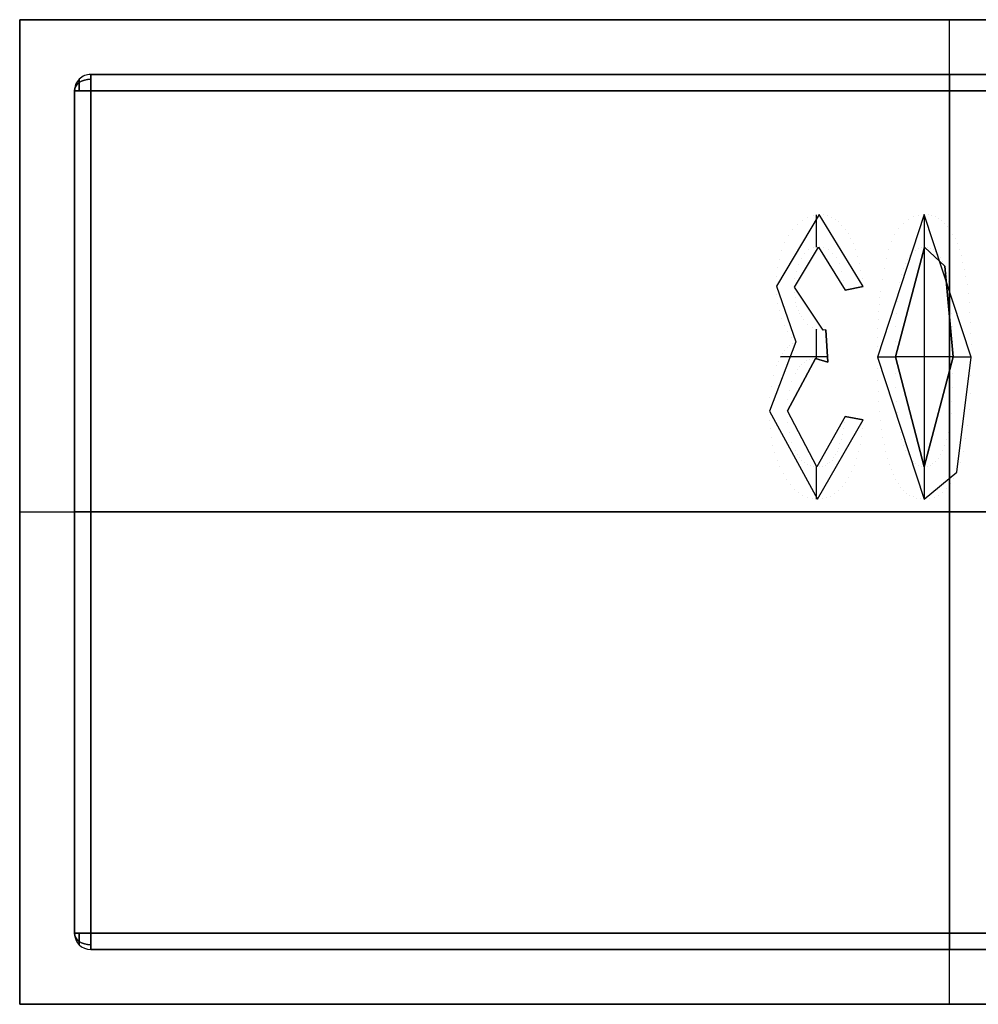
# Model space of a CAD drawing. Extents: x -64 to 57, y 4 to 161.
# Tile 120 of 256: x -39.654 to -38.778, y 96.324 to 97.224. Entities that reach past the tile are written whole.
import ezdxf

# ---------------------------------------------------------------- set-up
doc = ezdxf.new("R2010")
doc.units = 0
doc.layers.add('DEFAULT', color=7, linetype='CONTINUOUS')

msp = doc.modelspace()

# ---------------------------------------------------------------- linework, layer by layer
at = {"layer": 'DEFAULT', "color": 8}
for p, q in [((-39.65395, 97.22402, 35.28056), (-39.65395, 96.32402, 35.28056)), ((-37.95396, 97.22402, 35.28056), (-39.65395, 97.22402, 35.28056)), ((-39.65395, 97.22402, 35.28056), (-39.65395, 97.22402, 35.88056)), ((-39.65395, 97.22402, 35.88056), (-37.95396, 97.22402, 35.88056)), ((-39.65395, 97.22402, 35.88056), (-39.65395, 96.32402, 35.88056)), ((-39.65395, 97.22402, 35.58056), (-37.95396, 97.22402, 35.58056)), ((-39.65395, 96.32402, 35.58056), (-39.65395, 97.22402, 35.58056)), ((-38.80396, 96.32402, 35.28056), (-38.80396, 97.22402, 35.28056)), ((-38.80396, 97.22402, 35.28056), (-38.80396, 97.22402, 35.88056)), ((-38.80396, 96.32402, 35.88056), (-38.80396, 97.22402, 35.88056)), ((-39.65395, 96.77402, 35.28056), (-37.95396, 96.77402, 35.28056)), ((-39.65395, 96.77402, 35.28056), (-39.65395, 96.77402, 35.88056)), ((-39.65395, 96.77402, 35.88056), (-37.95396, 96.77402, 35.88056)), ((-39.65395, 96.32402, 35.28056), (-37.95396, 96.32402, 35.28056)), ((-39.65395, 96.32402, 35.88056), (-39.65395, 96.32402, 35.28056)), ((-37.95396, 96.32402, 35.88056), (-39.65395, 96.32402, 35.88056)), ((-39.65395, 96.32402, 35.58056), (-37.95396, 96.32402, 35.58056)), ((-38.80396, 96.32402, 35.88056), (-38.80396, 96.32402, 35.28056))]:
    msp.add_line(p, q, dxfattribs=at)
at = {"layer": 'DEFAULT', "color": 9}
for p, q in [((-38.01896, 97.17402, 35.85024), (-39.58896, 97.17402, 35.85024)), ((-39.58896, 97.17402, 35.58024), (-38.01896, 97.17402, 35.58024)), ((-39.58896, 97.17402, 35.85024), (-39.58896, 97.17402, 35.58024)), ((-38.01896, 97.17402, 35.71524), (-39.58896, 97.17402, 35.71524)), ((-38.80396, 97.17402, 35.85024), (-38.80396, 97.17402, 35.58024)), ((-39.60396, 97.15902, 35.85024), (-39.60396, 96.38902, 35.85024)), ((-39.60396, 97.15902, 35.58024), (-39.60396, 97.15902, 35.85024)), ((-39.60396, 96.38902, 35.58024), (-39.60396, 97.15902, 35.58024)), ((-39.60396, 97.15902, 35.71524), (-39.60396, 96.38902, 35.71524)), ((-39.58896, 97.15902, 35.86524), (-38.01896, 97.15902, 35.86524)), ((-39.58896, 96.38902, 35.86524), (-39.58896, 97.15902, 35.86524)), ((-38.01896, 97.15902, 35.56524), (-39.58896, 97.15902, 35.56524)), ((-39.58896, 97.15902, 35.56524), (-39.58896, 96.38902, 35.56524)), ((-38.80396, 97.15902, 35.86524), (-38.80396, 96.38902, 35.86524)), ((-38.80396, 97.15902, 35.56524), (-38.80396, 97.03257, 35.56524)), ((-38.92318, 97.04585, 35.56324), (-38.96213, 96.98056, 35.56324)), ((-38.92318, 97.04585, 35.56524), (-38.96213, 96.98056, 35.56524)), ((-38.92318, 97.04585, 35.56424), (-38.96213, 96.98056, 35.56424)), ((-38.93851, 97.04086, 35.56324), (-38.93851, 97.04086, 35.56524)), ((-38.93363, 97.04364, 35.56324), (-38.93363, 97.04364, 35.56524)), ((-38.92848, 97.04528, 35.56324), (-38.92848, 97.04528, 35.56524)), ((-38.92591, 97.04564, 35.56324), (-38.92591, 97.01601, 35.56324)), ((-38.92318, 97.04585, 35.56524), (-38.92318, 97.04585, 35.56324)), ((-38.8831, 96.97999, 35.56324), (-38.92318, 97.04585, 35.56324)), ((-38.8831, 96.97999, 35.56524), (-38.92318, 97.04585, 35.56524)), ((-38.8831, 96.97999, 35.56424), (-38.92318, 97.04585, 35.56424)), ((-38.91932, 97.04559, 35.56324), (-38.91932, 97.04559, 35.56524)), ((-38.91557, 97.04477, 35.56324), (-38.91557, 97.04477, 35.56524)), ((-38.91202, 97.04343, 35.56324), (-38.91202, 97.04343, 35.56524)), ((-38.90862, 97.04153, 35.56324), (-38.90862, 97.04153, 35.56524)), ((-38.90538, 97.03911, 35.56324), (-38.90538, 97.03911, 35.56524)), ((-38.82713, 97.04585, 35.56324), (-38.86993, 96.91568, 35.56324)), ((-38.82713, 97.04585, 35.56524), (-38.86993, 96.91568, 35.56524)), ((-38.82713, 97.04585, 35.56424), (-38.86993, 96.91568, 35.56424)), ((-38.84195, 97.04117, 35.56324), (-38.84195, 97.04117, 35.56524)), ((-38.83726, 97.04379, 35.56324), (-38.83726, 97.04379, 35.56524)), ((-38.83227, 97.04533, 35.56324), (-38.83227, 97.04533, 35.56524)), ((-38.82713, 97.04585, 35.56524), (-38.82713, 97.04585, 35.56324)), ((-38.78432, 96.91568, 35.56324), (-38.82713, 97.04585, 35.56324)), ((-38.78432, 96.91568, 35.56524), (-38.82713, 97.04585, 35.56524)), ((-38.78432, 96.91568, 35.56424), (-38.82713, 97.04585, 35.56424)), ((-38.82713, 97.04585, 35.56324), (-38.82713, 97.0162, 35.56324)), ((-38.82363, 97.04564, 35.56324), (-38.82363, 97.04564, 35.56524)), ((-38.82029, 97.04497, 35.56324), (-38.82029, 97.04497, 35.56524)), ((-38.8171, 97.04384, 35.56324), (-38.8171, 97.04384, 35.56524)), ((-38.81406, 97.0423, 35.56324), (-38.81406, 97.0423, 35.56524)), ((-38.81113, 97.04034, 35.56324), (-38.81113, 97.04034, 35.56524)), ((-38.8084, 97.03787, 35.56324), (-38.8084, 97.03787, 35.56524)), ((-38.94752, 97.03221, 35.56324), (-38.94752, 97.03221, 35.56524)), ((-38.9432, 97.037, 35.56324), (-38.9432, 97.037, 35.56524)), ((-38.90235, 97.03618, 35.56324), (-38.90235, 97.03618, 35.56524)), ((-38.89941, 97.03268, 35.56324), (-38.89941, 97.03268, 35.56524)), ((-38.85059, 97.03299, 35.56324), (-38.85059, 97.03299, 35.56524)), ((-38.84647, 97.03757, 35.56324), (-38.84647, 97.03757, 35.56524)), ((-38.80578, 97.03499, 35.56324), (-38.80578, 97.03499, 35.56524)), ((-38.80336, 97.0317, 35.56324), (-38.80336, 97.0317, 35.56524)), ((-38.95457, 97.02018, 35.56324), (-38.95457, 97.02018, 35.56524)), ((-38.95133, 97.02661, 35.56324), (-38.95133, 97.02661, 35.56524)), ((-38.89669, 97.02861, 35.56324), (-38.89669, 97.02861, 35.56524)), ((-38.89417, 97.02409, 35.56324), (-38.89417, 97.02409, 35.56524)), ((-38.85717, 97.0211, 35.56324), (-38.85717, 97.0211, 35.56524)), ((-38.85419, 97.02753, 35.56324), (-38.85419, 97.02753, 35.56524)), ((-38.80104, 97.02794, 35.56324), (-38.80104, 97.02794, 35.56524)), ((-38.79893, 97.02378, 35.56324), (-38.79893, 97.02378, 35.56524)), ((-38.95724, 97.01292, 35.56324), (-38.95724, 97.01292, 35.56524)), ((-38.94567, 96.97948, 35.56324), (-38.92375, 97.01621, 35.56324)), ((-38.94567, 96.97948, 35.56524), (-38.92375, 97.01621, 35.56524)), ((-38.94567, 96.97948, 35.56424), (-38.92375, 97.01621, 35.56424)), ((-38.93255, 97.01359, 35.56324), (-38.93255, 97.01359, 35.56524)), ((-38.92838, 97.01555, 35.56324), (-38.92838, 97.01555, 35.56524)), ((-38.92375, 97.01621, 35.56324), (-38.89957, 96.9767, 35.56324)), ((-38.92375, 97.01621, 35.56524), (-38.89957, 96.9767, 35.56524)), ((-38.92375, 97.01621, 35.56524), (-38.92375, 97.01621, 35.56324)), ((-38.92375, 97.01621, 35.56424), (-38.89957, 96.9767, 35.56424)), ((-38.91917, 97.0156, 35.56324), (-38.91917, 97.0156, 35.56524)), ((-38.91495, 97.01374, 35.56324), (-38.91495, 97.01374, 35.56524)), ((-38.89185, 97.0191, 35.56324), (-38.89185, 97.0191, 35.56524)), ((-38.88979, 97.01369, 35.56324), (-38.88979, 97.01369, 35.56524)), ((-38.85964, 97.0138, 35.56324), (-38.85964, 97.0138, 35.56524)), ((-38.82697, 97.01621, 35.56324), (-38.85347, 96.91579, 35.56324)), ((-38.82697, 97.01621, 35.56524), (-38.85347, 96.91579, 35.56524)), ((-38.85347, 96.91579, 35.56424), (-38.82697, 97.01621, 35.56424)), ((-38.83788, 97.01122, 35.56324), (-38.83788, 97.01122, 35.56524)), ((-38.83536, 97.01344, 35.56324), (-38.83536, 97.01344, 35.56524)), ((-38.83274, 97.01498, 35.56324), (-38.83274, 97.01498, 35.56524)), ((-38.82991, 97.01591, 35.56324), (-38.82991, 97.01591, 35.56524)), ((-38.82713, 97.0162, 35.56524), (-38.82713, 96.81536, 35.56524)), ((-38.82697, 97.01621, 35.56324), (-38.82697, 97.01621, 35.56524)), ((-38.80835, 96.99862, 35.56324), (-38.82697, 97.01621, 35.56324)), ((-38.80835, 96.99862, 35.56524), (-38.82697, 97.01621, 35.56524)), ((-38.82697, 97.01621, 35.56424), (-38.80835, 96.99862, 35.56424)), ((-38.82425, 97.01596, 35.56324), (-38.82425, 97.01596, 35.56524)), ((-38.82162, 97.01513, 35.56324), (-38.82162, 97.01513, 35.56524)), ((-38.8191, 97.01374, 35.56324), (-38.8191, 97.01374, 35.56524)), ((-38.81674, 97.01184, 35.56324), (-38.81674, 97.01184, 35.56524)), ((-38.79693, 97.0191, 35.56324), (-38.79693, 97.0191, 35.56524)), ((-38.79508, 97.01405, 35.56324), (-38.79508, 97.01405, 35.56524)), ((-38.9594, 97.0052, 35.56324), (-38.9594, 97.0052, 35.56524)), ((-38.93954, 97.00577, 35.56324), (-38.93954, 97.00577, 35.56524)), ((-38.93625, 97.01035, 35.56324), (-38.93625, 97.01035, 35.56524)), ((-38.91114, 97.01066, 35.56324), (-38.91114, 97.01066, 35.56524)), ((-38.90775, 97.00634, 35.56324), (-38.90775, 97.00634, 35.56524)), ((-38.88799, 97.00783, 35.56324), (-38.88799, 97.00783, 35.56524)), ((-38.86175, 97.00562, 35.56324), (-38.86175, 97.00562, 35.56524)), ((-38.84236, 97.005, 35.56324), (-38.84236, 97.005, 35.56524)), ((-38.8402, 97.00845, 35.56324), (-38.8402, 97.00845, 35.56524)), ((-38.81447, 97.00932, 35.56324), (-38.81447, 97.00932, 35.56524)), ((-38.81231, 97.00634, 35.56324), (-38.81231, 97.00634, 35.56524)), ((-38.81025, 97.00273, 35.56324), (-38.81025, 97.00273, 35.56524)), ((-38.79338, 97.0085, 35.56324), (-38.79338, 97.0085, 35.56524)), ((-38.79178, 97.00253, 35.56324), (-38.79178, 97.00253, 35.56524)), ((-38.9609, 96.99723, 35.56324), (-38.9609, 96.99723, 35.56524)), ((-38.94412, 96.99399, 35.56324), (-38.94412, 96.99399, 35.56524)), ((-38.94222, 97.00021, 35.56324), (-38.94222, 97.00021, 35.56524)), ((-38.90487, 97.00078, 35.56324), (-38.90487, 97.00078, 35.56524)), ((-38.9025, 96.99399, 35.56324), (-38.9025, 96.99399, 35.56524)), ((-38.8864, 97.00155, 35.56324), (-38.8864, 97.00155, 35.56524)), ((-38.88506, 96.99481, 35.56324), (-38.88506, 96.99481, 35.56524)), ((-38.86366, 96.99656, 35.56324), (-38.86366, 96.99656, 35.56524)), ((-38.84627, 96.9963, 35.56324), (-38.84627, 96.9963, 35.56524)), ((-38.84442, 97.00099, 35.56324), (-38.84442, 97.00099, 35.56524)), ((-38.80835, 96.99862, 35.56324), (-38.80835, 96.99862, 35.56524)), ((-38.80079, 96.91579, 35.56324), (-38.80835, 96.99862, 35.56324)), ((-38.80079, 96.91579, 35.56524), (-38.80835, 96.99862, 35.56524)), ((-38.80835, 96.99862, 35.56424), (-38.80079, 96.91579, 35.56424)), ((-38.79039, 96.9961, 35.56324), (-38.79039, 96.9961, 35.56524)), ((-38.96182, 96.989, 35.56324), (-38.96182, 96.989, 35.56524)), ((-38.94531, 96.98709, 35.56324), (-38.94531, 96.98709, 35.56524)), ((-38.90075, 96.98596, 35.56324), (-38.90075, 96.98596, 35.56524)), ((-38.88398, 96.98761, 35.56324), (-38.88398, 96.98761, 35.56524)), ((-38.86541, 96.98668, 35.56324), (-38.86541, 96.98668, 35.56524)), ((-38.84797, 96.9907, 35.56324), (-38.84797, 96.9907, 35.56524)), ((-38.8066, 96.99239, 35.56324), (-38.8066, 96.99239, 35.56524)), ((-38.80506, 96.98504, 35.56324), (-38.80506, 96.98504, 35.56524)), ((-38.78911, 96.9892, 35.56324), (-38.78911, 96.9892, 35.56524)), ((-38.96213, 96.98056, 35.56324), (-38.94459, 96.92963, 35.56324)), ((-38.96213, 96.98056, 35.56524), (-38.94459, 96.92963, 35.56524)), ((-38.96213, 96.98056, 35.56524), (-38.96213, 96.98056, 35.56324)), ((-38.96213, 96.98056, 35.56424), (-38.94459, 96.92963, 35.56424)), ((-38.94567, 96.97948, 35.56524), (-38.94567, 96.97948, 35.56324)), ((-38.91958, 96.94012, 35.56324), (-38.94567, 96.97948, 35.56324)), ((-38.91958, 96.94012, 35.56524), (-38.94567, 96.97948, 35.56524)), ((-38.91958, 96.94012, 35.56424), (-38.94567, 96.97948, 35.56424)), ((-38.89957, 96.9767, 35.56324), (-38.8831, 96.97999, 35.56324)), ((-38.89957, 96.9767, 35.56524), (-38.8831, 96.97999, 35.56524)), ((-38.8831, 96.97999, 35.56424), (-38.89957, 96.9767, 35.56424)), ((-38.89957, 96.9767, 35.56524), (-38.89957, 96.9767, 35.56324)), ((-38.89134, 96.97835, 35.56524), (-38.89134, 96.97835, 35.56324)), ((-38.8831, 96.97999, 35.56524), (-38.8831, 96.97999, 35.56324)), ((-38.86695, 96.97593, 35.56324), (-38.86695, 96.97593, 35.56524)), ((-38.85064, 96.97567, 35.56324), (-38.85064, 96.97567, 35.56524)), ((-38.84941, 96.9838, 35.56324), (-38.84941, 96.9838, 35.56524)), ((-38.80372, 96.97644, 35.56324), (-38.80372, 96.97644, 35.56524)), ((-38.78798, 96.98185, 35.56324), (-38.78798, 96.98185, 35.56524)), ((-38.96187, 96.97259, 35.56324), (-38.96187, 96.97259, 35.56524)), ((-38.94556, 96.97464, 35.56324), (-38.94556, 96.97464, 35.56524)), ((-38.94515, 96.97012, 35.56324), (-38.94515, 96.97012, 35.56524)), ((-38.94453, 96.9659, 35.56324), (-38.94453, 96.9659, 35.56524)), ((-38.86767, 96.97012, 35.56324), (-38.86767, 96.97012, 35.56524)), ((-38.85167, 96.96621, 35.56324), (-38.85167, 96.96621, 35.56524)), ((-38.80269, 96.96672, 35.56324), (-38.80269, 96.96672, 35.56524)), ((-38.787, 96.97398, 35.56324), (-38.787, 96.97398, 35.56524)), ((-38.96105, 96.96497, 35.56324), (-38.96105, 96.96497, 35.56524)), ((-38.95966, 96.95777, 35.56324), (-38.95966, 96.95777, 35.56524)), ((-38.94366, 96.96204, 35.56324), (-38.94366, 96.96204, 35.56524)), ((-38.94253, 96.95844, 35.56324), (-38.94253, 96.95844, 35.56524)), ((-38.86875, 96.957, 35.56324), (-38.86875, 96.957, 35.56524)), ((-38.86824, 96.96379, 35.56324), (-38.86824, 96.96379, 35.56524)), ((-38.78618, 96.96559, 35.56324), (-38.78618, 96.96559, 35.56524)), ((-38.95771, 96.95087, 35.56324), (-38.95771, 96.95087, 35.56524)), ((-38.94114, 96.95525, 35.56324), (-38.94114, 96.95525, 35.56524)), ((-38.93954, 96.95232, 35.56324), (-38.93954, 96.95232, 35.56524)), ((-38.93764, 96.94974, 35.56324), (-38.93764, 96.94974, 35.56524)), ((-38.86921, 96.94969, 35.56324), (-38.86921, 96.94969, 35.56524)), ((-38.85244, 96.9555, 35.56324), (-38.85244, 96.9555, 35.56524)), ((-38.80187, 96.95576, 35.56324), (-38.80187, 96.95576, 35.56524)), ((-38.78551, 96.95664, 35.56324), (-38.78551, 96.95664, 35.56524)), ((-38.95524, 96.94455, 35.56324), (-38.95524, 96.94455, 35.56524)), ((-38.9522, 96.93889, 35.56324), (-38.9522, 96.93889, 35.56524)), ((-38.93352, 96.94552, 35.56324), (-38.93352, 96.94552, 35.56524)), ((-38.9291, 96.94254, 35.56324), (-38.9291, 96.94254, 35.56524)), ((-38.92591, 96.94115, 35.56324), (-38.92591, 96.91431, 35.56324)), ((-38.92447, 96.94074, 35.56324), (-38.92447, 96.94074, 35.56524)), ((-38.91701, 96.94048, 35.56324), (-38.91958, 96.94012, 35.56324)), ((-38.91701, 96.94048, 35.56524), (-38.91958, 96.94012, 35.56524)), ((-38.91701, 96.94048, 35.56424), (-38.91958, 96.94012, 35.56424)), ((-38.91958, 96.94012, 35.56524), (-38.91958, 96.94012, 35.56324)), ((-38.91845, 96.94022, 35.56324), (-38.91845, 96.94022, 35.56524)), ((-38.91521, 96.91085, 35.56524), (-38.91701, 96.94048, 35.56524)), ((-38.91701, 96.94048, 35.56524), (-38.91701, 96.94048, 35.56324)), ((-38.91521, 96.91085, 35.56424), (-38.91701, 96.94048, 35.56324)), ((-38.91701, 96.94048, 35.56524), (-38.91521, 96.91085, 35.56424)), ((-38.91701, 96.94048, 35.56324), (-38.91521, 96.91085, 35.56324)), ((-38.91701, 96.94048, 35.56424), (-38.91521, 96.91085, 35.56424)), ((-38.86952, 96.94192, 35.56324), (-38.86952, 96.94192, 35.56524)), ((-38.85301, 96.94357, 35.56324), (-38.85301, 96.94357, 35.56524)), ((-38.80125, 96.94362, 35.56324), (-38.80125, 96.94362, 35.56524)), ((-38.78499, 96.94722, 35.56324), (-38.78499, 96.94722, 35.56524)), ((-38.94865, 96.9339, 35.56324), (-38.94865, 96.9339, 35.56524)), ((-38.86973, 96.93369, 35.56324), (-38.86973, 96.93369, 35.56524)), ((-38.85337, 96.9303, 35.56324), (-38.85337, 96.9303, 35.56524)), ((-38.80089, 96.9303, 35.56324), (-38.80089, 96.9303, 35.56524)), ((-38.78463, 96.93724, 35.56324), (-38.78463, 96.93724, 35.56524)), ((-38.94459, 96.92963, 35.56324), (-38.96872, 96.86629, 35.56324)), ((-38.94459, 96.92963, 35.56524), (-38.96872, 96.86629, 35.56524)), ((-38.94459, 96.92963, 35.56424), (-38.96872, 96.86629, 35.56424)), ((-38.95467, 96.92155, 35.56324), (-38.95467, 96.92155, 35.56524)), ((-38.95235, 96.92407, 35.56324), (-38.95235, 96.92407, 35.56524)), ((-38.94994, 96.92628, 35.56324), (-38.94994, 96.92628, 35.56524)), ((-38.94731, 96.92813, 35.56324), (-38.94731, 96.92813, 35.56524)), ((-38.94459, 96.92963, 35.56524), (-38.94459, 96.92963, 35.56324)), ((-38.91611, 96.92566, 35.56474), (-38.91611, 96.92566, 35.56374)), ((-38.86988, 96.92494, 35.56324), (-38.86988, 96.92494, 35.56524)), ((-38.78437, 96.92669, 35.56324), (-38.78437, 96.92669, 35.56524)), ((-38.95879, 96.91537, 35.56324), (-38.95879, 96.91537, 35.56524)), ((-38.91551, 96.91579, 35.56324), (-38.95855, 96.91579, 35.56324)), ((-38.95678, 96.91862, 35.56324), (-38.95678, 96.91862, 35.56524)), ((-38.95225, 96.86655, 35.56524), (-38.92658, 96.91435, 35.56524)), ((-38.95225, 96.86655, 35.56324), (-38.92658, 96.91435, 35.56424)), ((-38.92658, 96.91435, 35.56424), (-38.95225, 96.86655, 35.56524)), ((-38.92658, 96.91435, 35.56324), (-38.95225, 96.86655, 35.56324)), ((-38.95225, 96.86655, 35.56424), (-38.92658, 96.91435, 35.56424)), ((-38.9344, 96.91244, 35.56324), (-38.9344, 96.91244, 35.56524)), ((-38.93193, 96.91352, 35.56324), (-38.93193, 96.91352, 35.56524)), ((-38.92931, 96.91414, 35.56322), (-38.92931, 96.91414, 35.56525)), ((-38.92658, 96.91435, 35.56424), (-38.91521, 96.91085, 35.56424)), ((-38.91521, 96.91085, 35.56424), (-38.92658, 96.91435, 35.56424)), ((-38.92658, 96.91435, 35.56424), (-38.91521, 96.91085, 35.56424)), ((-38.92658, 96.91435, 35.56524), (-38.91521, 96.91085, 35.56524)), ((-38.91521, 96.91085, 35.56324), (-38.92658, 96.91435, 35.56324)), ((-38.92416, 96.91414, 35.56324), (-38.92416, 96.91414, 35.56524)), ((-38.92143, 96.91347, 35.56324), (-38.92143, 96.91347, 35.56524)), ((-38.91845, 96.91239, 35.56324), (-38.91845, 96.91239, 35.56524)), ((-38.86993, 96.91579, 35.56324), (-38.85347, 96.91579, 35.56324)), ((-38.86993, 96.91568, 35.56324), (-38.82713, 96.78572, 35.56324)), ((-38.86993, 96.91568, 35.56524), (-38.82713, 96.78572, 35.56524)), ((-38.86993, 96.91568, 35.56524), (-38.86993, 96.91568, 35.56324)), ((-38.86993, 96.91568, 35.56424), (-38.82713, 96.78572, 35.56424)), ((-38.85347, 96.91579, 35.56324), (-38.82713, 96.81536, 35.56324)), ((-38.85347, 96.91579, 35.56324), (-38.85347, 96.91579, 35.56524)), ((-38.85347, 96.91579, 35.56524), (-38.82713, 96.81536, 35.56524)), ((-38.82713, 96.81536, 35.56424), (-38.85347, 96.91579, 35.56424)), ((-38.80079, 96.91579, 35.56524), (-38.85347, 96.91579, 35.56524)), ((-38.82713, 96.81536, 35.56324), (-38.80079, 96.91579, 35.56324)), ((-38.82713, 96.81536, 35.56524), (-38.80079, 96.91579, 35.56524)), ((-38.80079, 96.91579, 35.56424), (-38.82713, 96.81536, 35.56424)), ((-38.80079, 96.91579, 35.56324), (-38.80079, 96.91579, 35.56524)), ((-38.80079, 96.91579, 35.56324), (-38.78432, 96.91579, 35.56324)), ((-38.79729, 96.81047, 35.56324), (-38.78432, 96.91568, 35.56324)), ((-38.79729, 96.81047, 35.56524), (-38.78432, 96.91568, 35.56524)), ((-38.79729, 96.81047, 35.56424), (-38.78432, 96.91568, 35.56424)), ((-38.78432, 96.91568, 35.56524), (-38.78432, 96.91568, 35.56324)), ((-38.96228, 96.90776, 35.56324), (-38.96228, 96.90776, 35.56524)), ((-38.96059, 96.91172, 35.56324), (-38.96059, 96.91172, 35.56524)), ((-38.94315, 96.904, 35.56324), (-38.94315, 96.904, 35.56524)), ((-38.94114, 96.90673, 35.56324), (-38.94114, 96.90673, 35.56524)), ((-38.93903, 96.90905, 35.56324), (-38.93903, 96.90905, 35.56524)), ((-38.93677, 96.91095, 35.56324), (-38.93677, 96.91095, 35.56524)), ((-38.86988, 96.90473, 35.56324), (-38.86988, 96.90473, 35.56524)), ((-38.96511, 96.89896, 35.56324), (-38.96511, 96.89896, 35.56524)), ((-38.945, 96.90081, 35.56324), (-38.945, 96.90081, 35.56524)), ((-38.86963, 96.89428, 35.56324), (-38.86963, 96.89428, 35.56524)), ((-38.85337, 96.90097, 35.56324), (-38.85337, 96.90097, 35.56524)), ((-38.80089, 96.90097, 35.56324), (-38.80089, 96.90097, 35.56524)), ((-38.78453, 96.89835, 35.56324), (-38.78453, 96.89835, 35.56524)), ((-38.96712, 96.88914, 35.56324), (-38.96712, 96.88914, 35.56524)), ((-38.95045, 96.88548, 35.56324), (-38.95045, 96.88548, 35.56524)), ((-38.94819, 96.89361, 35.56324), (-38.94819, 96.89361, 35.56524)), ((-38.85301, 96.88749, 35.56324), (-38.85301, 96.88749, 35.56524)), ((-38.80125, 96.88744, 35.56324), (-38.80125, 96.88744, 35.56524)), ((-38.9683, 96.87823, 35.56324), (-38.9683, 96.87823, 35.56524)), ((-38.95179, 96.87648, 35.56324), (-38.95179, 96.87648, 35.56524)), ((-38.86926, 96.8844, 35.56324), (-38.86926, 96.8844, 35.56524)), ((-38.78515, 96.88219, 35.56324), (-38.78515, 96.88219, 35.56524)), ((-38.86875, 96.87499, 35.56324), (-38.86875, 96.87499, 35.56524)), ((-38.85239, 96.87535, 35.56324), (-38.85239, 96.87535, 35.56524)), ((-38.80187, 96.8753, 35.56324), (-38.80187, 96.8753, 35.56524)), ((-38.78612, 96.86727, 35.56324), (-38.78612, 96.86727, 35.56524)), ((-38.96872, 96.86629, 35.56324), (-38.92468, 96.78572, 35.56324)), ((-38.96872, 96.86629, 35.56524), (-38.92468, 96.78572, 35.56524)), ((-38.96872, 96.86629, 35.56524), (-38.96872, 96.86629, 35.56324)), ((-38.96872, 96.86629, 35.56424), (-38.92468, 96.78572, 35.56424)), ((-38.96851, 96.85801, 35.56324), (-38.96851, 96.85801, 35.56524)), ((-38.95225, 96.86655, 35.56524), (-38.95225, 96.86655, 35.56324)), ((-38.92524, 96.81536, 35.56324), (-38.95225, 96.86655, 35.56324)), ((-38.92524, 96.81536, 35.56524), (-38.95225, 96.86655, 35.56524)), ((-38.92524, 96.81536, 35.56424), (-38.95225, 96.86655, 35.56424)), ((-38.89957, 96.86146, 35.56324), (-38.92524, 96.81536, 35.56324)), ((-38.89957, 96.86146, 35.56524), (-38.92524, 96.81536, 35.56524)), ((-38.89957, 96.86146, 35.56424), (-38.92524, 96.81536, 35.56424)), ((-38.92468, 96.78572, 35.56324), (-38.8831, 96.85816, 35.56324)), ((-38.92468, 96.78572, 35.56524), (-38.8831, 96.85816, 35.56524)), ((-38.92468, 96.78572, 35.56424), (-38.8831, 96.85816, 35.56424)), ((-38.89957, 96.86146, 35.56524), (-38.89957, 96.86146, 35.56324)), ((-38.8831, 96.85816, 35.56324), (-38.89957, 96.86146, 35.56324)), ((-38.8831, 96.85816, 35.56524), (-38.89957, 96.86146, 35.56524)), ((-38.89957, 96.86146, 35.56424), (-38.8831, 96.85816, 35.56424)), ((-38.89134, 96.85981, 35.56524), (-38.89134, 96.85981, 35.56324)), ((-38.8831, 96.85816, 35.56524), (-38.8831, 96.85816, 35.56324)), ((-38.86808, 96.86609, 35.56324), (-38.86808, 96.86609, 35.56524)), ((-38.85157, 96.86454, 35.56324), (-38.85157, 96.86454, 35.56524)), ((-38.80269, 96.86444, 35.56324), (-38.80269, 96.86444, 35.56524)), ((-38.96794, 96.85009, 35.56324), (-38.96794, 96.85009, 35.56524)), ((-38.95184, 96.85611, 35.56324), (-38.95184, 96.85611, 35.56524)), ((-38.90116, 96.85009, 35.56324), (-38.90116, 96.85009, 35.56524)), ((-38.90029, 96.85554, 35.56324), (-38.90029, 96.85554, 35.56524)), ((-38.88367, 96.85034, 35.56324), (-38.88367, 96.85034, 35.56524)), ((-38.86726, 96.8577, 35.56324), (-38.86726, 96.8577, 35.56524)), ((-38.86628, 96.84983, 35.56324), (-38.86628, 96.84983, 35.56524)), ((-38.85049, 96.85508, 35.56324), (-38.85049, 96.85508, 35.56524)), ((-38.80372, 96.85497, 35.56324), (-38.80372, 96.85497, 35.56524)), ((-38.78756, 96.85348, 35.56324), (-38.78756, 96.85348, 35.56524)), ((-38.96697, 96.84247, 35.56324), (-38.96697, 96.84247, 35.56524)), ((-38.9505, 96.84654, 35.56324), (-38.9505, 96.84654, 35.56524)), ((-38.90312, 96.84041, 35.56324), (-38.90312, 96.84041, 35.56524)), ((-38.90209, 96.84499, 35.56324), (-38.90209, 96.84499, 35.56524)), ((-38.88449, 96.84288, 35.56324), (-38.88449, 96.84288, 35.56524)), ((-38.86515, 96.84247, 35.56324), (-38.86515, 96.84247, 35.56524)), ((-38.8492, 96.8469, 35.56324), (-38.8492, 96.8469, 35.56524)), ((-38.84766, 96.84011, 35.56324), (-38.84766, 96.84011, 35.56524)), ((-38.8066, 96.84, 35.56324), (-38.8066, 96.84, 35.56524)), ((-38.80506, 96.84685, 35.56324), (-38.80506, 96.84685, 35.56524)), ((-38.78937, 96.84093, 35.56324), (-38.78937, 96.84093, 35.56524)), ((-38.96558, 96.83517, 35.56324), (-38.96558, 96.83517, 35.56524)), ((-38.94834, 96.83789, 35.56324), (-38.94834, 96.83789, 35.56524)), ((-38.90543, 96.83244, 35.56324), (-38.90543, 96.83244, 35.56524)), ((-38.90425, 96.8362, 35.56324), (-38.90425, 96.8362, 35.56524)), ((-38.88568, 96.83578, 35.56324), (-38.88568, 96.83578, 35.56524)), ((-38.86391, 96.83563, 35.56324), (-38.86391, 96.83563, 35.56524)), ((-38.84586, 96.8346, 35.56324), (-38.84586, 96.8346, 35.56524)), ((-38.80835, 96.83455, 35.56324), (-38.80835, 96.83455, 35.56524)), ((-38.96383, 96.82817, 35.56324), (-38.96383, 96.82817, 35.56524)), ((-38.94525, 96.83007, 35.56324), (-38.94525, 96.83007, 35.56524)), ((-38.9434, 96.82663, 35.56324), (-38.9434, 96.82663, 35.56524)), ((-38.9414, 96.82364, 35.56324), (-38.9414, 96.82364, 35.56524)), ((-38.9097, 96.82364, 35.56324), (-38.9097, 96.82364, 35.56524)), ((-38.90816, 96.82616, 35.56324), (-38.90816, 96.82616, 35.56524)), ((-38.90677, 96.8291, 35.56324), (-38.90677, 96.8291, 35.56524)), ((-38.88892, 96.82272, 35.56324), (-38.88892, 96.82272, 35.56524)), ((-38.88717, 96.82904, 35.56324), (-38.88717, 96.82904, 35.56524)), ((-38.86247, 96.8292, 35.56324), (-38.86247, 96.8292, 35.56524)), ((-38.86093, 96.82318, 35.56324), (-38.86093, 96.82318, 35.56524)), ((-38.8439, 96.83007, 35.56324), (-38.8439, 96.83007, 35.56524)), ((-38.84184, 96.82616, 35.56324), (-38.84184, 96.82616, 35.56524)), ((-38.83968, 96.82287, 35.56324), (-38.83968, 96.82287, 35.56524)), ((-38.81458, 96.82287, 35.56324), (-38.81458, 96.82287, 35.56524)), ((-38.81236, 96.82616, 35.56324), (-38.81236, 96.82616, 35.56524)), ((-38.8103, 96.83007, 35.56324), (-38.8103, 96.83007, 35.56524)), ((-38.79163, 96.82961, 35.56324), (-38.79163, 96.82961, 35.56524)), ((-38.96167, 96.82148, 35.56324), (-38.96167, 96.82148, 35.56524)), ((-38.95915, 96.81515, 35.56324), (-38.95915, 96.81515, 35.56524)), ((-38.93918, 96.82112, 35.56324), (-38.93918, 96.82112, 35.56524)), ((-38.93677, 96.81906, 35.56324), (-38.93677, 96.81906, 35.56524)), ((-38.93414, 96.81742, 35.56324), (-38.93414, 96.81742, 35.56524)), ((-38.93136, 96.81628, 35.56324), (-38.93136, 96.81628, 35.56524)), ((-38.92838, 96.81556, 35.56324), (-38.92838, 96.81556, 35.56524)), ((-38.92591, 96.81538, 35.56324), (-38.92591, 96.78578, 35.56324)), ((-38.92524, 96.81536, 35.56524), (-38.92524, 96.81536, 35.56324)), ((-38.92251, 96.81551, 35.56324), (-38.92251, 96.81551, 35.56524)), ((-38.91999, 96.81603, 35.56324), (-38.91999, 96.81603, 35.56524)), ((-38.91758, 96.8169, 35.56324), (-38.91758, 96.8169, 35.56524)), ((-38.91536, 96.81809, 35.56324), (-38.91536, 96.81809, 35.56524)), ((-38.91331, 96.81958, 35.56324), (-38.91331, 96.81958, 35.56524)), ((-38.91145, 96.82143, 35.56324), (-38.91145, 96.82143, 35.56524)), ((-38.89098, 96.81675, 35.56324), (-38.89098, 96.81675, 35.56524)), ((-38.85923, 96.81767, 35.56324), (-38.85923, 96.81767, 35.56524)), ((-38.83742, 96.82019, 35.56324), (-38.83742, 96.82019, 35.56524)), ((-38.835, 96.81809, 35.56324), (-38.835, 96.81809, 35.56524)), ((-38.83248, 96.81654, 35.56324), (-38.83248, 96.81654, 35.56524)), ((-38.82986, 96.81567, 35.56324), (-38.82986, 96.81567, 35.56524)), ((-38.82713, 96.81536, 35.56524), (-38.82713, 96.81536, 35.56324)), ((-38.82713, 96.81536, 35.56324), (-38.82713, 96.78572, 35.56324)), ((-38.8244, 96.81567, 35.56324), (-38.8244, 96.81567, 35.56524)), ((-38.82178, 96.81654, 35.56324), (-38.82178, 96.81654, 35.56524)), ((-38.81926, 96.81803, 35.56324), (-38.81926, 96.81803, 35.56524)), ((-38.81684, 96.82014, 35.56324), (-38.81684, 96.82014, 35.56524)), ((-38.79425, 96.81942, 35.56324), (-38.79425, 96.81942, 35.56524)), ((-38.95621, 96.80913, 35.56324), (-38.95621, 96.80913, 35.56524)), ((-38.89607, 96.80589, 35.56324), (-38.89607, 96.80589, 35.56524)), ((-38.89339, 96.81114, 35.56324), (-38.89339, 96.81114, 35.56524)), ((-38.85738, 96.81258, 35.56324), (-38.85738, 96.81258, 35.56524)), ((-38.85537, 96.8079, 35.56324), (-38.85537, 96.8079, 35.56524)), ((-38.82713, 96.78572, 35.56324), (-38.79729, 96.81047, 35.56324)), ((-38.82713, 96.78572, 35.56524), (-38.79729, 96.81047, 35.56524)), ((-38.82713, 96.78572, 35.56424), (-38.79729, 96.81047, 35.56424)), ((-38.80012, 96.80466, 35.56324), (-38.80012, 96.80466, 35.56524)), ((-38.79729, 96.81047, 35.56324), (-38.79729, 96.81047, 35.56524)), ((-38.95297, 96.80363, 35.56324), (-38.95297, 96.80363, 35.56524)), ((-38.94958, 96.7989, 35.56324), (-38.94958, 96.7989, 35.56524)), ((-38.94592, 96.79488, 35.56324), (-38.94592, 96.79488, 35.56524)), ((-38.90214, 96.79709, 35.56324), (-38.90214, 96.79709, 35.56524)), ((-38.899, 96.80116, 35.56324), (-38.899, 96.80116, 35.56524)), ((-38.85326, 96.80368, 35.56324), (-38.85326, 96.80368, 35.56524)), ((-38.85095, 96.79992, 35.56324), (-38.85095, 96.79992, 35.56524)), ((-38.84853, 96.79658, 35.56324), (-38.84853, 96.79658, 35.56524)), ((-38.80655, 96.7954, 35.56324), (-38.80655, 96.7954, 35.56524)), ((-38.80396, 96.79861, 35.56524), (-38.80396, 96.38902, 35.56524)), ((-38.8032, 96.79967, 35.56324), (-38.8032, 96.79967, 35.56524)), ((-38.94212, 96.79159, 35.56324), (-38.94212, 96.79159, 35.56524)), ((-38.93805, 96.78902, 35.56324), (-38.93805, 96.78902, 35.56524)), ((-38.93378, 96.78716, 35.56324), (-38.93378, 96.78716, 35.56524)), ((-38.92936, 96.78608, 35.56324), (-38.92936, 96.78608, 35.56524)), ((-38.92046, 96.78603, 35.56324), (-38.92046, 96.78603, 35.56524)), ((-38.91644, 96.78701, 35.56324), (-38.91644, 96.78701, 35.56524)), ((-38.91258, 96.78855, 35.56324), (-38.91258, 96.78855, 35.56524)), ((-38.90893, 96.79077, 35.56324), (-38.90893, 96.79077, 35.56524)), ((-38.90543, 96.7936, 35.56324), (-38.90543, 96.7936, 35.56524)), ((-38.84591, 96.7937, 35.56324), (-38.84591, 96.7937, 35.56524)), ((-38.84318, 96.79128, 35.56324), (-38.84318, 96.79128, 35.56524)), ((-38.8403, 96.78927, 35.56324), (-38.8403, 96.78927, 35.56524)), ((-38.83721, 96.78773, 35.56324), (-38.83721, 96.78773, 35.56524)), ((-38.83402, 96.7866, 35.56324), (-38.83402, 96.7866, 35.56524)), ((-38.83063, 96.78593, 35.56324), (-38.83063, 96.78593, 35.56524)), ((-38.8225, 96.78614, 35.56324), (-38.8225, 96.78614, 35.56524)), ((-38.81812, 96.78727, 35.56324), (-38.81812, 96.78727, 35.56524)), ((-38.81401, 96.78922, 35.56324), (-38.81401, 96.78922, 35.56524)), ((-38.8102, 96.7919, 35.56324), (-38.8102, 96.7919, 35.56524)), ((-38.92468, 96.78572, 35.56324), (-38.92468, 96.78572, 35.56524)), ((-38.82713, 96.78572, 35.56524), (-38.82713, 96.78572, 35.56324)), ((-39.60396, 96.77402, 35.85024), (-39.60396, 96.77402, 35.58024)), ((-38.01896, 96.77402, 35.86524), (-39.58896, 96.77402, 35.86524)), ((-38.01896, 96.77402, 35.56524), (-39.58896, 96.77402, 35.56524)), ((-39.60396, 96.38902, 35.85024), (-39.60396, 96.38902, 35.58024)), ((-38.01896, 96.38902, 35.86524), (-39.58896, 96.38902, 35.86524)), ((-39.58896, 96.38902, 35.56524), (-38.01896, 96.38902, 35.56524)), ((-39.58896, 96.37402, 35.85024), (-38.01896, 96.37402, 35.85024)), ((-38.01896, 96.37402, 35.58024), (-39.58896, 96.37402, 35.58024)), ((-39.58896, 96.37402, 35.58024), (-39.58896, 96.37402, 35.85024)), ((-39.58896, 96.37402, 35.71524), (-38.01896, 96.37402, 35.71524)), ((-38.80396, 96.37402, 35.85024), (-38.80396, 96.37402, 35.58024))]:
    msp.add_line(p, q, dxfattribs=at)
at = {"layer": 'DEFAULT', "color": 9, "extrusion": (5.78739e-15, -4.37114e-08, 1)}
msp.add_arc((-39.58896, 97.15902, 35.85023), 0.015, 89.99999, 179.99999, dxfattribs=at)
at = {"layer": 'DEFAULT', "color": 9, "extrusion": (3.82137e-15, -4.37114e-08, 1)}
msp.add_arc((-39.58896, 97.15902, 35.58023), 0.015, 89.99999, 179.99999, dxfattribs=at)
at = {"layer": 'DEFAULT', "color": 9, "extrusion": (0, -4.37114e-08, 1)}
for centre, start, end in [((-39.58896, 97.15902, 35.71523), 89.99999, 179.99999), ((-39.58896, 96.38902, 35.71523), 179.99999, 269.99999)]:
    msp.add_arc(centre, 0.015, start, end, dxfattribs=at)
at = {"layer": 'DEFAULT', "color": 9, "extrusion": (1, -8.74228e-08, -7.64274e-15)}
for centre, start, end in [((97.15901, 35.85024, -39.58896), 0, 90), ((97.15901, 35.58024, -39.58896), 270, 0), ((96.38901, 35.85024, -39.58896), 90, 180), ((96.38901, 35.58024, -39.58896), 180, 270)]:
    msp.add_arc(centre, 0.015, start, end, dxfattribs=at)
at = {"layer": 'DEFAULT', "color": 9, "extrusion": (1, -8.74228e-08, -7.10543e-15)}
for centre, start, end in [((97.15901, 35.85024, -38.80396), 0, 90), ((97.15901, 35.58024, -38.80396), 270, 0), ((96.38901, 35.85024, -38.80396), 90, 180)]:
    msp.add_arc(centre, 0.015, start, end, dxfattribs=at)
at = {"layer": 'DEFAULT', "color": 9, "extrusion": (6.1817e-08, 0.707107, -0.707107)}
msp.add_arc((39.58896, 94.05174, 43.35185), 0.015, 0, 90, dxfattribs=at)
at = {"layer": 'DEFAULT', "color": 9, "extrusion": (6.18144e-08, 0.707107, 0.707107)}
msp.add_arc((39.58896, -43.54277, 93.86082), 0.015, 270, 360, dxfattribs=at)
at = {"layer": 'DEFAULT', "color": 9, "extrusion": (1, -8.74227e-08, 1.36952e-12)}
msp.add_arc((97.15901, 35.85024, -39.59957), 0.01061, 0, 90, dxfattribs=at)
at = {"layer": 'DEFAULT', "color": 9, "extrusion": (1, -8.74227e-08, -1.37716e-12)}
msp.add_arc((97.15901, 35.58024, -39.59957), 0.01061, 270, 0, dxfattribs=at)
at = {"layer": 'DEFAULT', "color": 9, "extrusion": (8.74228e-08, 1, 4.37114e-08)}
for centre, start, end in [((39.58896, 35.85023, 97.15902), 0, 90), ((39.58896, 35.58023, 97.15902), 270, 0), ((39.58896, 35.85023, 96.77402), 0, 90), ((39.58896, 35.58023, 96.77402), 270, 0), ((39.58896, 35.85023, 96.38902), 0, 90)]:
    msp.add_arc(centre, 0.015, start, end, dxfattribs=at)
at = {"layer": 'DEFAULT', "color": 9, "extrusion": (2.74136e-14, -4.37113e-08, 1)}
msp.add_arc((-39.58896, 96.38902, 35.85023), 0.015, 179.99999, 269.99999, dxfattribs=at)
at = {"layer": 'DEFAULT', "color": 9, "extrusion": (1.12229e-14, -4.37114e-08, 1)}
msp.add_arc((-39.58896, 96.38902, 35.58023), 0.015, 179.99999, 269.99999, dxfattribs=at)
at = {"layer": 'DEFAULT', "color": 9, "extrusion": (8.74224e-08, 1, 4.37114e-08)}
msp.add_arc((39.58896, 35.58023, 96.38902), 0.015, 270, 0, dxfattribs=at)
at = {"layer": 'DEFAULT', "color": 9, "extrusion": (6.18145e-08, 0.707107, 0.707107)}
msp.add_arc((39.58896, -42.80738, 93.50727), 0.015, 360, 90, dxfattribs=at)
at = {"layer": 'DEFAULT', "color": 9, "extrusion": (6.18168e-08, 0.707107, -0.707107)}
msp.add_arc((39.58896, 93.31635, 42.9983), 0.015, 270, 360, dxfattribs=at)
at = {"layer": 'DEFAULT', "color": 9, "extrusion": (1, -8.74232e-08, -2.33561e-13)}
msp.add_arc((96.38901, 35.85024, -39.59957), 0.01061, 90, 180, dxfattribs=at)
at = {"layer": 'DEFAULT', "color": 9, "extrusion": (1, -8.7422e-08, 6.99614e-13)}
msp.add_arc((96.38901, 35.58024, -39.59957), 0.01061, 180, 270, dxfattribs=at)
at = {"layer": 'DEFAULT', "color": 9, "extrusion": (1, -8.74228e-08, -1.42109e-14)}
msp.add_arc((96.38901, 35.58024, -38.80396), 0.015, 180, 270, dxfattribs=at)

doc.saveas('drawing.dxf')
